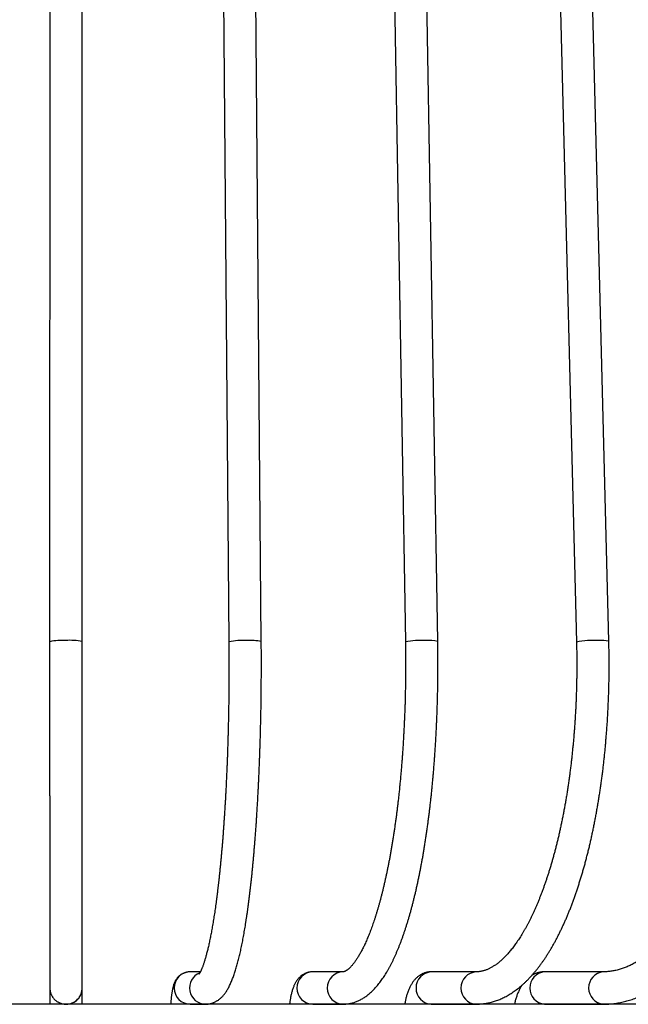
# Model space of a CAD drawing. Header units: millimetres. Extents: x 36 to 197, y 94 to 276.
# Tile 18 of 70: x 79.6 to 87.12, y 142.32 to 154.48. Entities that reach past the tile are written whole.
import ezdxf

# ---------------------------------------------------------------- set-up
doc = ezdxf.new("R2010")
doc.units = ezdxf.units.MM

msp = doc.modelspace()

# ---------------------------------------------------------------- linework, layer by layer
at = {"color": 7, "linetype": 'Continuous', "lineweight": 25}
for p, q in [((79.967, 168.798), (79.966, 146.798)), ((80.366, 146.798), (80.367, 168.798)), ((81.993, 168.797), (82.181, 146.797)), ((82.581, 146.8), (82.393, 168.8)), ((83.987, 168.795), (84.362, 146.795)), ((84.762, 146.802), (84.387, 168.802)), ((85.921, 168.793), (86.476, 146.793)), ((86.876, 146.803), (86.321, 168.803)), ((81.828, 142.719), (81.704, 142.719)), ((83.591, 142.719), (83.216, 142.719)), ((85.237, 142.719), (84.682, 142.719)), ((86.806, 142.719), (86.079, 142.719)), ((91.918, 142.318), (67.473, 142.318)), ((80.168, 142.319), (80.169, 142.319)), ((81.704, 142.319), (81.893, 142.319)), ((81.862, 142.318), (81.862, 142.319)), ((83.216, 142.319), (83.591, 142.319)), ((83.334, 142.318), (83.334, 142.319)), ((84.682, 142.319), (85.237, 142.319)), ((84.762, 142.318), (84.763, 142.319)), ((86.079, 142.319), (86.806, 142.319)), ((86.127, 142.318), (86.127, 142.319))]:
    msp.add_line(p, q, dxfattribs=at)
for centre, radius, start, end in [((80.115, 146.112), 0.702, 85.7874, 102.1933), ((80.218, 146.111), 0.704, 77.8156, 94.2036), ((82.354, 145.928), 0.886, 86.7012, 101.284), ((82.451, 146.211), 0.603, 77.6224, 94.4019), ((84.554, 145.825), 0.989, 86.7564, 101.2325), ((84.651, 146.3), 0.514, 77.5275, 94.5026), ((86.692, 145.658), 1.156, 87.2227, 100.7692), ((86.785, 146.42), 0.394, 76.6528, 95.3834), ((81.705, 142.519), 0.2, 90.342, 269.658), ((81.894, 142.52), 0.2, 111.5497, 269.5926), ((83.221, 142.519), 0.2, 91.3844, 268.6156), ((83.595, 142.519), 0.2, 91.4114, 268.6152), ((84.693, 142.519), 0.2, 93.16, 266.84), ((85.248, 142.519), 0.2, 93.1772, 266.8394), ((86.099, 142.519), 0.201, 95.7271, 264.2729), ((86.826, 142.519), 0.201, 95.7391, 264.2722), ((80.168, 142.519), 0.2, 270, 1.5543), ((80.169, 142.519), 0.2, 270, 4.4265), ((80.168, 142.519), 0.2, 244.6046, 270)]:
    msp.add_arc(centre, radius, start, end, dxfattribs=at)
for points, knots in [([(79.966, 146.798), (79.966, 146.788), (79.966, 146.756), (79.966, 146.704), (79.966, 146.642), (79.966, 146.58), (79.966, 146.517), (79.966, 146.455), (79.966, 146.393), (79.966, 146.331), (79.966, 146.269), (79.966, 146.207), (79.966, 146.145), (79.966, 146.083), (79.966, 146.022), (79.966, 145.96), (79.966, 145.898), (79.966, 145.837), (79.966, 145.776), (79.966, 145.715), (79.966, 145.654), (79.966, 145.594), (79.966, 145.533), (79.966, 145.473), (79.966, 145.413), (79.966, 145.354), (79.966, 145.294), (79.966, 145.235), (79.966, 145.177), (79.966, 145.118), (79.966, 145.06), (79.966, 145.003), (79.966, 144.945), (79.966, 144.888), (79.967, 144.832), (79.967, 144.776), (79.967, 144.72), (79.967, 144.665), (79.967, 144.61), (79.967, 144.556), (79.967, 144.502), (79.967, 144.448), (79.967, 144.395), (79.967, 144.343), (79.967, 144.291), (79.967, 144.24), (79.967, 144.189), (79.967, 144.139), (79.967, 144.089), (79.967, 144.04), (79.967, 143.991), (79.967, 143.944), (79.967, 143.896), (79.967, 143.85), (79.967, 143.804), (79.967, 143.758), (79.967, 143.714), (79.967, 143.67), (79.967, 143.627), (79.967, 143.584), (79.967, 143.542), (79.967, 143.501), (79.967, 143.461), (79.967, 143.421), (79.967, 143.382), (79.967, 143.344), (79.967, 143.306), (79.967, 143.27), (79.967, 143.234), (79.967, 143.199), (79.967, 143.165), (79.967, 143.131), (79.967, 143.098), (79.967, 143.067), (79.967, 143.036), (79.967, 143.006), (79.967, 142.976), (79.967, 142.948), (79.968, 142.92), (79.968, 142.894), (79.968, 142.868), (79.968, 142.843), (79.968, 142.819), (79.968, 142.796), (79.968, 142.773), (79.968, 142.752), (79.968, 142.731), (79.968, 142.712), (79.968, 142.693), (79.968, 142.675), (79.968, 142.659), (79.968, 142.643), (79.968, 142.628), (79.968, 142.614), (79.968, 142.601), (79.968, 142.589), (79.968, 142.577), (79.968, 142.567), (79.968, 142.558), (79.968, 142.55), (79.968, 142.542), (79.968, 142.536), (79.968, 142.53), (79.968, 142.525), (79.968, 142.521), (79.968, 142.518), (79.968, 142.516), (79.969, 142.514), (79.969, 142.512), (79.969, 142.511), (79.969, 142.509), (79.969, 142.507), (79.969, 142.504), (79.969, 142.501), (79.97, 142.498), (79.97, 142.494), (79.971, 142.489), (79.972, 142.483), (79.973, 142.475), (79.975, 142.467), (79.978, 142.457), (79.982, 142.446), (79.987, 142.435), (79.993, 142.424), (79.999, 142.413), (80.006, 142.403), (80.014, 142.392), (80.022, 142.383), (80.031, 142.374), (80.041, 142.365), (80.051, 142.357), (80.062, 142.35), (80.073, 142.344), (80.08, 142.34), (80.083, 142.339)], [0, 0, 0, 0, 0.004843, 0.014044, 0.023245, 0.032447, 0.041648, 0.050849, 0.060051, 0.069252, 0.078453, 0.087655, 0.096856, 0.106057, 0.115259, 0.12446, 0.133661, 0.142863, 0.152064, 0.161266, 0.170467, 0.179668, 0.18887, 0.198071, 0.207272, 0.216474, 0.225675, 0.234877, 0.244078, 0.253279, 0.262481, 0.271682, 0.280884, 0.290085, 0.299286, 0.308488, 0.317689, 0.326891, 0.336092, 0.345294, 0.354495, 0.363697, 0.372898, 0.3821, 0.391301, 0.400503, 0.409704, 0.418906, 0.428107, 0.437309, 0.44651, 0.455712, 0.464914, 0.474115, 0.483317, 0.492519, 0.501721, 0.510922, 0.520124, 0.529326, 0.538528, 0.54773, 0.556932, 0.566134, 0.575336, 0.584538, 0.59374, 0.602942, 0.612145, 0.621347, 0.630549, 0.639752, 0.648955, 0.658157, 0.66736, 0.676563, 0.685767, 0.69497, 0.704174, 0.713378, 0.722582, 0.731786, 0.740991, 0.750197, 0.759402, 0.768609, 0.777816, 0.787024, 0.796233, 0.805443, 0.814655, 0.823868, 0.833084, 0.842303, 0.851525, 0.860753, 0.869987, 0.87923, 0.888486, 0.897761, 0.907065, 0.916416, 0.92585, 0.935442, 0.945402, 0.954973, 0.958788, 0.961488, 0.963376, 0.964879, 0.966079, 0.967064, 0.967906, 0.968667, 0.969403, 0.970147, 0.970958, 0.971901, 0.973042, 0.974422, 0.976008, 0.977714, 0.97949, 0.981315, 0.983173, 0.985055, 0.986954, 0.988864, 0.990784, 0.992709, 0.99464, 0.996575, 0.998513, 1, 1, 1, 1]), ([(80.368, 142.525), (80.368, 142.525), (80.368, 142.525), (80.368, 142.525), (80.368, 142.527), (80.368, 142.529), (80.368, 142.532), (80.368, 142.537), (80.368, 142.542), (80.368, 142.549), (80.368, 142.557), (80.368, 142.565), (80.368, 142.575), (80.368, 142.586), (80.368, 142.597), (80.368, 142.61), (80.368, 142.623), (80.368, 142.638), (80.368, 142.653), (80.368, 142.67), (80.368, 142.687), (80.368, 142.705), (80.368, 142.724), (80.368, 142.744), (80.368, 142.765), (80.368, 142.787), (80.368, 142.81), (80.368, 142.833), (80.368, 142.858), (80.368, 142.883), (80.368, 142.91), (80.367, 142.937), (80.367, 142.965), (80.367, 142.994), (80.367, 143.024), (80.367, 143.054), (80.367, 143.086), (80.367, 143.118), (80.367, 143.151), (80.367, 143.185), (80.367, 143.22), (80.367, 143.255), (80.367, 143.291), (80.367, 143.329), (80.367, 143.366), (80.367, 143.405), (80.367, 143.444), (80.367, 143.485), (80.367, 143.525), (80.367, 143.567), (80.367, 143.609), (80.367, 143.652), (80.367, 143.696), (80.367, 143.74), (80.367, 143.785), (80.367, 143.831), (80.367, 143.877), (80.367, 143.924), (80.367, 143.972), (80.367, 144.02), (80.367, 144.069), (80.367, 144.118), (80.367, 144.168), (80.367, 144.219), (80.367, 144.27), (80.367, 144.321), (80.367, 144.374), (80.367, 144.426), (80.367, 144.48), (80.367, 144.533), (80.367, 144.587), (80.367, 144.642), (80.367, 144.697), (80.367, 144.753), (80.367, 144.809), (80.366, 144.865), (80.366, 144.922), (80.366, 144.979), (80.366, 145.037), (80.366, 145.094), (80.366, 145.153), (80.366, 145.211), (80.366, 145.27), (80.366, 145.329), (80.366, 145.389), (80.366, 145.448), (80.366, 145.508), (80.366, 145.569), (80.366, 145.629), (80.366, 145.69), (80.366, 145.751), (80.366, 145.812), (80.366, 145.873), (80.366, 145.934), (80.366, 145.996), (80.366, 146.058), (80.366, 146.119), (80.366, 146.181), (80.366, 146.243), (80.366, 146.305), (80.366, 146.367), (80.366, 146.43), (80.366, 146.492), (80.366, 146.554), (80.366, 146.616), (80.366, 146.678), (80.366, 146.739), (80.366, 146.779), (80.366, 146.798)], [0, 0, 0, 0, 0.001328, 0.006454, 0.012821, 0.020323, 0.028671, 0.037551, 0.046736, 0.056093, 0.065549, 0.075064, 0.084617, 0.094195, 0.103789, 0.113394, 0.123008, 0.132629, 0.142254, 0.151882, 0.161514, 0.171147, 0.180782, 0.190419, 0.200057, 0.209696, 0.219336, 0.228977, 0.238618, 0.248259, 0.257901, 0.267544, 0.277187, 0.28683, 0.296473, 0.306116, 0.31576, 0.325404, 0.335048, 0.344692, 0.354336, 0.363981, 0.373625, 0.38327, 0.392914, 0.402559, 0.412204, 0.421849, 0.431493, 0.441138, 0.450783, 0.460428, 0.470073, 0.479719, 0.489364, 0.499009, 0.508654, 0.518299, 0.527945, 0.53759, 0.547235, 0.556881, 0.566526, 0.576171, 0.585817, 0.595462, 0.605107, 0.614753, 0.624398, 0.634044, 0.643689, 0.653335, 0.66298, 0.672626, 0.682271, 0.691917, 0.701562, 0.711208, 0.720853, 0.730499, 0.740144, 0.74979, 0.759435, 0.769081, 0.778726, 0.788372, 0.798018, 0.807663, 0.817309, 0.826954, 0.8366, 0.846245, 0.855891, 0.865537, 0.875182, 0.884828, 0.894473, 0.904119, 0.913765, 0.92341, 0.933056, 0.942701, 0.952347, 0.961993, 0.971638, 0.981284, 0.990929, 1, 1, 1, 1]), ([(82.181, 146.797), (82.181, 146.786), (82.181, 146.755), (82.181, 146.703), (82.182, 146.641), (82.182, 146.579), (82.182, 146.517), (82.182, 146.456), (82.182, 146.394), (82.181, 146.332), (82.181, 146.27), (82.18, 146.209), (82.18, 146.147), (82.179, 146.086), (82.178, 146.025), (82.177, 145.963), (82.176, 145.902), (82.175, 145.841), (82.173, 145.781), (82.172, 145.72), (82.17, 145.66), (82.169, 145.6), (82.167, 145.54), (82.165, 145.48), (82.163, 145.421), (82.161, 145.361), (82.159, 145.303), (82.156, 145.244), (82.154, 145.186), (82.151, 145.128), (82.148, 145.07), (82.146, 145.013), (82.143, 144.956), (82.14, 144.9), (82.137, 144.844), (82.133, 144.788), (82.13, 144.733), (82.127, 144.678), (82.123, 144.624), (82.119, 144.57), (82.116, 144.517), (82.112, 144.464), (82.108, 144.412), (82.104, 144.36), (82.1, 144.309), (82.096, 144.258), (82.091, 144.208), (82.087, 144.159), (82.082, 144.11), (82.078, 144.062), (82.073, 144.014), (82.068, 143.967), (82.063, 143.92), (82.059, 143.875), (82.054, 143.83), (82.048, 143.785), (82.043, 143.742), (82.038, 143.699), (82.033, 143.656), (82.027, 143.615), (82.022, 143.574), (82.016, 143.534), (82.011, 143.495), (82.005, 143.456), (81.999, 143.419), (81.994, 143.382), (81.988, 143.346), (81.982, 143.311), (81.976, 143.276), (81.97, 143.243), (81.964, 143.21), (81.958, 143.179), (81.952, 143.148), (81.946, 143.118), (81.94, 143.089), (81.934, 143.061), (81.928, 143.033), (81.922, 143.007), (81.915, 142.982), (81.909, 142.958), (81.903, 142.934), (81.897, 142.912), (81.891, 142.891), (81.885, 142.871), (81.879, 142.852), (81.873, 142.833), (81.868, 142.816), (81.862, 142.8), (81.857, 142.785), (81.851, 142.772), (81.846, 142.759), (81.841, 142.747), (81.836, 142.737), (81.832, 142.727), (81.828, 142.719), (81.824, 142.712), (81.82, 142.706), (81.817, 142.701), (81.815, 142.697), (81.813, 142.693), (81.811, 142.691), (81.81, 142.69), (81.81, 142.69), (81.81, 142.69), (81.81, 142.69)], [0, 0, 0, 0, 0.005459, 0.015832, 0.026205, 0.036579, 0.046952, 0.057325, 0.067699, 0.078072, 0.088445, 0.098818, 0.109191, 0.119564, 0.129936, 0.140308, 0.15068, 0.161051, 0.171422, 0.181792, 0.192161, 0.20253, 0.212898, 0.223266, 0.233632, 0.243998, 0.254363, 0.264726, 0.275089, 0.285451, 0.295811, 0.30617, 0.316527, 0.326883, 0.337238, 0.347591, 0.357942, 0.368291, 0.378638, 0.388983, 0.399326, 0.409666, 0.420004, 0.430339, 0.440671, 0.451, 0.461325, 0.471648, 0.481966, 0.492281, 0.502592, 0.512898, 0.523199, 0.533495, 0.543786, 0.554071, 0.56435, 0.574622, 0.584887, 0.595145, 0.605394, 0.615634, 0.625865, 0.636086, 0.646295, 0.656493, 0.666678, 0.676849, 0.687005, 0.697145, 0.707267, 0.71737, 0.727451, 0.73751, 0.747544, 0.757551, 0.767528, 0.777473, 0.787382, 0.797252, 0.807079, 0.816859, 0.826587, 0.836259, 0.845869, 0.855411, 0.864878, 0.874263, 0.883558, 0.892756, 0.901846, 0.910822, 0.919672, 0.928387, 0.936958, 0.945375, 0.953631, 0.961716, 0.969625, 0.977353, 0.984898, 0.992261, 0.999444, 1, 1, 1, 1]), ([(81.893, 142.319), (81.898, 142.319), (81.908, 142.32), (81.923, 142.321), (81.939, 142.323), (81.954, 142.327), (81.969, 142.331), (81.984, 142.336), (81.998, 142.341), (82.012, 142.348), (82.025, 142.355), (82.038, 142.363), (82.051, 142.371), (82.063, 142.38), (82.075, 142.39), (82.087, 142.401), (82.098, 142.412), (82.11, 142.425), (82.121, 142.438), (82.133, 142.453), (82.144, 142.469), (82.156, 142.487), (82.167, 142.506), (82.179, 142.527), (82.19, 142.55), (82.201, 142.573), (82.212, 142.598), (82.222, 142.623), (82.232, 142.648), (82.242, 142.674), (82.251, 142.701), (82.26, 142.728), (82.268, 142.755), (82.276, 142.784), (82.285, 142.813), (82.293, 142.842), (82.3, 142.872), (82.308, 142.903), (82.315, 142.935), (82.323, 142.967), (82.33, 143), (82.337, 143.034), (82.344, 143.068), (82.351, 143.103), (82.358, 143.139), (82.364, 143.175), (82.371, 143.213), (82.378, 143.251), (82.384, 143.289), (82.39, 143.329), (82.396, 143.369), (82.403, 143.409), (82.409, 143.451), (82.415, 143.493), (82.42, 143.536), (82.426, 143.579), (82.432, 143.623), (82.437, 143.668), (82.443, 143.714), (82.448, 143.76), (82.453, 143.806), (82.459, 143.853), (82.464, 143.901), (82.469, 143.95), (82.474, 143.999), (82.478, 144.049), (82.483, 144.099), (82.488, 144.15), (82.492, 144.201), (82.496, 144.253), (82.501, 144.305), (82.505, 144.358), (82.509, 144.411), (82.513, 144.465), (82.517, 144.519), (82.521, 144.574), (82.524, 144.63), (82.528, 144.685), (82.531, 144.741), (82.535, 144.798), (82.538, 144.855), (82.541, 144.912), (82.544, 144.97), (82.547, 145.028), (82.55, 145.086), (82.552, 145.145), (82.555, 145.204), (82.557, 145.263), (82.56, 145.323), (82.562, 145.383), (82.564, 145.443), (82.566, 145.503), (82.568, 145.564), (82.57, 145.625), (82.571, 145.686), (82.573, 145.747), (82.574, 145.809), (82.576, 145.871), (82.577, 145.932), (82.578, 145.994), (82.579, 146.056), (82.58, 146.119), (82.58, 146.181), (82.581, 146.243), (82.581, 146.306), (82.582, 146.368), (82.582, 146.431), (82.582, 146.493), (82.582, 146.556), (82.582, 146.618), (82.582, 146.681), (82.581, 146.741), (82.581, 146.781), (82.581, 146.8)], [0, 0, 0, 0, 0.004765, 0.009788, 0.014817, 0.019864, 0.024945, 0.030076, 0.035276, 0.040564, 0.045964, 0.051504, 0.057212, 0.063123, 0.069276, 0.075717, 0.082497, 0.089674, 0.097316, 0.105494, 0.114278, 0.123721, 0.13383, 0.14453, 0.155645, 0.166947, 0.178201, 0.189305, 0.200228, 0.210973, 0.221557, 0.231999, 0.242317, 0.25253, 0.26265, 0.272691, 0.282663, 0.292574, 0.302433, 0.312245, 0.322017, 0.331752, 0.341454, 0.351128, 0.360776, 0.3704, 0.380004, 0.389588, 0.399155, 0.408707, 0.418244, 0.427768, 0.437281, 0.446782, 0.456273, 0.465755, 0.475228, 0.484694, 0.494152, 0.503604, 0.513049, 0.522488, 0.531922, 0.541351, 0.550775, 0.560195, 0.569611, 0.579023, 0.588431, 0.597836, 0.607238, 0.616637, 0.626033, 0.635426, 0.644817, 0.654206, 0.663593, 0.672977, 0.68236, 0.691741, 0.70112, 0.710497, 0.719873, 0.729248, 0.738622, 0.747994, 0.757365, 0.766735, 0.776104, 0.785472, 0.794839, 0.804205, 0.81357, 0.822935, 0.832299, 0.841663, 0.851026, 0.860388, 0.86975, 0.879112, 0.888473, 0.897834, 0.907195, 0.916555, 0.925915, 0.935275, 0.944635, 0.953995, 0.963355, 0.972715, 0.982074, 0.991434, 1, 1, 1, 1]), ([(83.591, 142.319), (83.595, 142.319), (83.607, 142.32), (83.626, 142.321), (83.646, 142.323), (83.666, 142.326), (83.687, 142.33), (83.707, 142.335), (83.727, 142.341), (83.747, 142.348), (83.767, 142.355), (83.787, 142.364), (83.806, 142.374), (83.826, 142.385), (83.845, 142.397), (83.865, 142.409), (83.884, 142.423), (83.903, 142.438), (83.923, 142.454), (83.942, 142.472), (83.961, 142.49), (83.98, 142.509), (83.998, 142.53), (84.017, 142.551), (84.035, 142.574), (84.054, 142.598), (84.072, 142.623), (84.089, 142.648), (84.107, 142.675), (84.124, 142.702), (84.14, 142.731), (84.157, 142.76), (84.173, 142.79), (84.189, 142.821), (84.205, 142.852), (84.22, 142.884), (84.235, 142.917), (84.25, 142.951), (84.265, 142.986), (84.279, 143.021), (84.294, 143.057), (84.308, 143.093), (84.321, 143.131), (84.335, 143.169), (84.348, 143.207), (84.361, 143.247), (84.374, 143.287), (84.387, 143.328), (84.4, 143.369), (84.412, 143.411), (84.424, 143.454), (84.436, 143.498), (84.448, 143.542), (84.459, 143.587), (84.47, 143.632), (84.482, 143.678), (84.493, 143.725), (84.503, 143.772), (84.514, 143.82), (84.524, 143.868), (84.534, 143.917), (84.544, 143.967), (84.554, 144.017), (84.563, 144.068), (84.573, 144.119), (84.582, 144.171), (84.591, 144.223), (84.599, 144.276), (84.608, 144.329), (84.616, 144.383), (84.624, 144.437), (84.632, 144.492), (84.639, 144.547), (84.647, 144.603), (84.654, 144.659), (84.661, 144.716), (84.668, 144.773), (84.674, 144.83), (84.681, 144.888), (84.687, 144.946), (84.693, 145.004), (84.698, 145.063), (84.704, 145.122), (84.709, 145.181), (84.714, 145.241), (84.718, 145.301), (84.723, 145.361), (84.727, 145.422), (84.731, 145.483), (84.735, 145.544), (84.739, 145.605), (84.742, 145.666), (84.745, 145.728), (84.748, 145.79), (84.751, 145.852), (84.753, 145.914), (84.755, 145.976), (84.757, 146.039), (84.759, 146.101), (84.76, 146.164), (84.762, 146.226), (84.763, 146.289), (84.763, 146.352), (84.764, 146.415), (84.764, 146.478), (84.764, 146.54), (84.764, 146.603), (84.763, 146.666), (84.763, 146.728), (84.762, 146.773), (84.762, 146.797), (84.762, 146.802)], [0, 0, 0, 0, 0.005203, 0.012482, 0.019768, 0.027077, 0.034424, 0.041824, 0.049294, 0.056849, 0.064504, 0.072276, 0.08018, 0.088229, 0.096438, 0.104817, 0.113375, 0.122119, 0.131049, 0.140164, 0.149456, 0.158911, 0.168513, 0.17824, 0.188069, 0.197978, 0.207944, 0.217947, 0.227969, 0.237996, 0.248014, 0.258016, 0.267996, 0.277952, 0.28788, 0.297781, 0.307653, 0.317497, 0.327313, 0.337103, 0.346867, 0.356608, 0.366325, 0.37602, 0.385695, 0.395351, 0.404988, 0.414608, 0.424213, 0.433802, 0.443377, 0.452938, 0.462487, 0.472025, 0.481551, 0.491067, 0.500574, 0.510071, 0.519559, 0.52904, 0.538513, 0.547978, 0.557437, 0.56689, 0.576336, 0.585777, 0.595212, 0.604643, 0.614068, 0.62349, 0.632906, 0.642319, 0.651728, 0.661134, 0.670536, 0.679935, 0.689331, 0.698724, 0.708114, 0.717502, 0.726887, 0.73627, 0.745651, 0.75503, 0.764407, 0.773782, 0.783156, 0.792528, 0.801899, 0.811268, 0.820636, 0.830003, 0.839369, 0.848734, 0.858098, 0.867461, 0.876823, 0.886185, 0.895546, 0.904907, 0.914267, 0.923627, 0.932987, 0.942346, 0.951705, 0.961064, 0.970423, 0.979782, 0.989142, 0.998009, 1, 1, 1, 1]), ([(84.362, 146.795), (84.362, 146.784), (84.362, 146.753), (84.363, 146.701), (84.364, 146.64), (84.364, 146.579), (84.364, 146.517), (84.364, 146.456), (84.364, 146.395), (84.363, 146.333), (84.362, 146.272), (84.361, 146.211), (84.36, 146.149), (84.358, 146.088), (84.357, 146.027), (84.355, 145.967), (84.352, 145.906), (84.35, 145.845), (84.347, 145.785), (84.344, 145.725), (84.341, 145.665), (84.338, 145.605), (84.334, 145.545), (84.331, 145.486), (84.327, 145.427), (84.322, 145.368), (84.318, 145.31), (84.313, 145.252), (84.308, 145.194), (84.303, 145.137), (84.298, 145.079), (84.292, 145.023), (84.287, 144.966), (84.281, 144.91), (84.275, 144.855), (84.268, 144.8), (84.262, 144.745), (84.255, 144.691), (84.248, 144.637), (84.241, 144.584), (84.233, 144.531), (84.226, 144.479), (84.218, 144.427), (84.21, 144.376), (84.202, 144.325), (84.194, 144.275), (84.185, 144.226), (84.177, 144.177), (84.168, 144.128), (84.159, 144.081), (84.15, 144.034), (84.14, 143.987), (84.131, 143.942), (84.121, 143.897), (84.111, 143.852), (84.101, 143.809), (84.091, 143.766), (84.081, 143.724), (84.071, 143.682), (84.06, 143.641), (84.05, 143.601), (84.039, 143.562), (84.028, 143.524), (84.017, 143.486), (84.006, 143.45), (83.995, 143.414), (83.984, 143.378), (83.972, 143.344), (83.961, 143.311), (83.949, 143.278), (83.938, 143.247), (83.926, 143.216), (83.915, 143.186), (83.903, 143.157), (83.891, 143.129), (83.88, 143.102), (83.868, 143.075), (83.856, 143.05), (83.845, 143.026), (83.833, 143.003), (83.821, 142.98), (83.81, 142.959), (83.798, 142.938), (83.787, 142.919), (83.776, 142.9), (83.765, 142.883), (83.754, 142.866), (83.743, 142.851), (83.732, 142.836), (83.722, 142.822), (83.712, 142.81), (83.702, 142.798), (83.692, 142.787), (83.683, 142.777), (83.674, 142.769), (83.665, 142.76), (83.657, 142.753), (83.649, 142.747), (83.641, 142.741), (83.634, 142.737), (83.628, 142.732), (83.622, 142.729), (83.616, 142.726), (83.611, 142.724), (83.606, 142.722), (83.602, 142.721), (83.598, 142.72), (83.594, 142.72), (83.592, 142.719), (83.591, 142.719)], [0, 0, 0, 0, 0.005019, 0.014557, 0.024096, 0.033635, 0.043174, 0.052713, 0.062253, 0.071792, 0.081331, 0.090869, 0.100408, 0.109946, 0.119483, 0.12902, 0.138556, 0.148092, 0.157626, 0.16716, 0.176693, 0.186225, 0.195755, 0.205285, 0.214813, 0.22434, 0.233865, 0.243388, 0.25291, 0.26243, 0.271948, 0.281464, 0.290978, 0.300489, 0.309998, 0.319504, 0.329008, 0.338508, 0.348006, 0.3575, 0.366991, 0.376478, 0.385961, 0.39544, 0.404915, 0.414385, 0.42385, 0.433311, 0.442766, 0.452215, 0.461659, 0.471096, 0.480526, 0.48995, 0.499366, 0.508774, 0.518174, 0.527565, 0.536947, 0.546319, 0.555681, 0.565031, 0.57437, 0.583697, 0.593011, 0.602311, 0.611596, 0.620866, 0.630119, 0.639355, 0.648573, 0.657772, 0.66695, 0.676107, 0.685241, 0.694351, 0.703436, 0.712495, 0.721526, 0.730528, 0.739501, 0.748442, 0.757351, 0.766226, 0.775068, 0.783875, 0.792648, 0.801385, 0.810088, 0.818759, 0.827398, 0.836008, 0.844594, 0.853161, 0.861714, 0.870264, 0.878818, 0.887388, 0.895993, 0.904655, 0.913403, 0.922275, 0.93132, 0.940609, 0.950237, 0.960351, 0.971179, 0.983131, 1, 1, 1, 1]), ([(85.237, 142.319), (85.242, 142.319), (85.256, 142.32), (85.279, 142.321), (85.306, 142.323), (85.332, 142.326), (85.358, 142.33), (85.384, 142.334), (85.411, 142.34), (85.437, 142.347), (85.463, 142.355), (85.489, 142.364), (85.515, 142.374), (85.541, 142.384), (85.567, 142.396), (85.592, 142.409), (85.618, 142.423), (85.644, 142.438), (85.669, 142.453), (85.695, 142.47), (85.72, 142.488), (85.745, 142.507), (85.77, 142.527), (85.795, 142.548), (85.82, 142.569), (85.844, 142.592), (85.869, 142.616), (85.893, 142.641), (85.917, 142.667), (85.941, 142.694), (85.964, 142.721), (85.988, 142.75), (86.011, 142.779), (86.033, 142.81), (86.056, 142.841), (86.078, 142.873), (86.1, 142.906), (86.122, 142.94), (86.143, 142.974), (86.164, 143.009), (86.185, 143.046), (86.206, 143.082), (86.226, 143.12), (86.246, 143.159), (86.266, 143.198), (86.285, 143.238), (86.304, 143.278), (86.323, 143.319), (86.342, 143.361), (86.36, 143.404), (86.378, 143.447), (86.396, 143.491), (86.413, 143.536), (86.43, 143.581), (86.447, 143.627), (86.463, 143.674), (86.479, 143.721), (86.495, 143.769), (86.511, 143.818), (86.526, 143.867), (86.541, 143.916), (86.556, 143.966), (86.57, 144.017), (86.585, 144.068), (86.598, 144.12), (86.612, 144.173), (86.625, 144.225), (86.638, 144.279), (86.65, 144.333), (86.663, 144.387), (86.674, 144.442), (86.686, 144.497), (86.697, 144.553), (86.708, 144.609), (86.719, 144.666), (86.729, 144.723), (86.739, 144.78), (86.749, 144.838), (86.758, 144.896), (86.767, 144.955), (86.776, 145.014), (86.784, 145.073), (86.792, 145.132), (86.8, 145.192), (86.807, 145.252), (86.814, 145.313), (86.82, 145.373), (86.827, 145.434), (86.833, 145.495), (86.838, 145.557), (86.843, 145.619), (86.848, 145.68), (86.853, 145.742), (86.857, 145.805), (86.861, 145.867), (86.864, 145.929), (86.867, 145.992), (86.87, 146.055), (86.873, 146.118), (86.875, 146.181), (86.876, 146.244), (86.878, 146.307), (86.879, 146.37), (86.879, 146.433), (86.88, 146.496), (86.88, 146.559), (86.879, 146.623), (86.878, 146.686), (86.877, 146.746), (86.877, 146.785), (86.876, 146.803)], [0, 0, 0, 0, 0.005123, 0.013396, 0.021672, 0.029959, 0.038263, 0.046593, 0.054956, 0.063358, 0.071806, 0.080306, 0.088863, 0.097483, 0.106169, 0.114924, 0.12375, 0.13265, 0.141624, 0.15067, 0.159788, 0.168974, 0.178226, 0.187538, 0.196907, 0.206327, 0.215793, 0.225299, 0.23484, 0.244409, 0.254002, 0.263615, 0.273242, 0.282879, 0.292524, 0.302173, 0.311822, 0.321471, 0.331116, 0.340756, 0.35039, 0.360017, 0.369636, 0.379248, 0.38885, 0.398444, 0.408028, 0.417604, 0.42717, 0.436727, 0.446275, 0.455815, 0.465346, 0.474869, 0.484383, 0.49389, 0.503389, 0.512881, 0.522366, 0.531843, 0.541315, 0.55078, 0.560239, 0.569692, 0.579139, 0.588581, 0.598018, 0.60745, 0.616878, 0.6263, 0.635719, 0.645134, 0.654544, 0.663951, 0.673354, 0.682754, 0.692151, 0.701545, 0.710936, 0.720324, 0.729709, 0.739092, 0.748473, 0.757851, 0.767227, 0.776602, 0.785974, 0.795345, 0.804714, 0.814081, 0.823447, 0.832812, 0.842175, 0.851538, 0.860899, 0.870259, 0.879619, 0.888978, 0.898336, 0.907693, 0.91705, 0.926407, 0.935763, 0.94512, 0.954475, 0.963831, 0.973187, 0.982543, 0.991899, 1, 1, 1, 1]), ([(86.476, 146.793), (86.476, 146.783), (86.477, 146.752), (86.478, 146.7), (86.479, 146.639), (86.48, 146.578), (86.48, 146.517), (86.48, 146.456), (86.479, 146.395), (86.478, 146.334), (86.477, 146.273), (86.475, 146.212), (86.473, 146.151), (86.471, 146.09), (86.469, 146.03), (86.466, 145.969), (86.462, 145.909), (86.459, 145.849), (86.455, 145.789), (86.451, 145.729), (86.446, 145.669), (86.441, 145.61), (86.436, 145.55), (86.43, 145.492), (86.424, 145.433), (86.418, 145.374), (86.412, 145.316), (86.405, 145.259), (86.397, 145.201), (86.39, 145.144), (86.382, 145.087), (86.374, 145.031), (86.365, 144.975), (86.357, 144.919), (86.348, 144.864), (86.338, 144.809), (86.329, 144.755), (86.319, 144.701), (86.308, 144.648), (86.298, 144.595), (86.287, 144.543), (86.276, 144.491), (86.264, 144.439), (86.253, 144.389), (86.241, 144.338), (86.229, 144.289), (86.216, 144.24), (86.203, 144.191), (86.19, 144.143), (86.177, 144.096), (86.164, 144.05), (86.15, 144.004), (86.136, 143.958), (86.122, 143.914), (86.107, 143.87), (86.093, 143.827), (86.078, 143.784), (86.063, 143.743), (86.048, 143.701), (86.032, 143.661), (86.017, 143.622), (86.001, 143.583), (85.985, 143.545), (85.969, 143.508), (85.953, 143.471), (85.936, 143.436), (85.92, 143.401), (85.903, 143.367), (85.886, 143.334), (85.87, 143.302), (85.853, 143.27), (85.835, 143.24), (85.818, 143.21), (85.801, 143.181), (85.784, 143.153), (85.766, 143.126), (85.749, 143.1), (85.731, 143.075), (85.714, 143.051), (85.697, 143.027), (85.679, 143.005), (85.662, 142.983), (85.644, 142.962), (85.627, 142.942), (85.609, 142.923), (85.592, 142.905), (85.575, 142.888), (85.558, 142.872), (85.54, 142.856), (85.523, 142.842), (85.507, 142.828), (85.49, 142.815), (85.473, 142.803), (85.456, 142.792), (85.44, 142.782), (85.423, 142.772), (85.407, 142.764), (85.391, 142.756), (85.374, 142.748), (85.358, 142.742), (85.342, 142.736), (85.326, 142.732), (85.309, 142.727), (85.293, 142.724), (85.276, 142.722), (85.259, 142.72), (85.246, 142.719), (85.238, 142.719), (85.237, 142.719)], [0, 0, 0, 0, 0.005025, 0.014585, 0.024144, 0.033704, 0.043264, 0.052824, 0.062384, 0.071944, 0.081504, 0.091063, 0.100622, 0.11018, 0.119738, 0.129295, 0.138852, 0.148407, 0.157962, 0.167515, 0.177067, 0.186618, 0.196168, 0.205716, 0.215263, 0.224808, 0.234351, 0.243892, 0.253431, 0.262968, 0.272503, 0.282035, 0.291564, 0.301091, 0.310615, 0.320136, 0.329654, 0.339169, 0.34868, 0.358188, 0.367692, 0.377191, 0.386687, 0.396178, 0.405665, 0.415147, 0.424624, 0.434095, 0.443562, 0.453022, 0.462477, 0.471925, 0.481368, 0.490803, 0.500231, 0.509653, 0.519066, 0.528472, 0.53787, 0.54726, 0.556641, 0.566013, 0.575375, 0.584729, 0.594072, 0.603405, 0.612728, 0.622041, 0.631343, 0.640634, 0.649914, 0.659183, 0.668441, 0.677688, 0.686924, 0.69615, 0.705365, 0.714571, 0.723768, 0.732957, 0.742139, 0.751316, 0.760489, 0.76966, 0.778831, 0.788006, 0.797186, 0.806377, 0.815582, 0.824807, 0.834058, 0.843344, 0.852671, 0.862052, 0.871496, 0.881018, 0.890633, 0.900359, 0.910216, 0.920226, 0.930416, 0.940812, 0.95144, 0.962324, 0.973478, 0.984901, 0.996558, 1, 1, 1, 1]), ([(86.806, 142.319), (86.812, 142.319), (86.83, 142.32), (86.858, 142.32), (86.89, 142.322), (86.922, 142.325), (86.955, 142.329), (86.987, 142.334), (87.019, 142.34), (87.052, 142.347), (87.084, 142.355), (87.116, 142.364), (87.148, 142.373), (87.18, 142.384), (87.212, 142.396), (87.244, 142.408), (87.276, 142.422), (87.308, 142.436), (87.339, 142.452), (87.371, 142.469), (87.402, 142.486), (87.433, 142.505), (87.464, 142.524), (87.495, 142.544), (87.526, 142.566), (87.557, 142.588), (87.587, 142.612), (87.617, 142.636), (87.647, 142.661), (87.677, 142.687), (87.707, 142.714), (87.736, 142.742), (87.765, 142.771), (87.794, 142.801), (87.822, 142.831), (87.851, 142.863), (87.879, 142.895), (87.906, 142.929), (87.934, 142.963), (87.961, 142.998), (87.988, 143.033), (88.014, 143.07), (88.04, 143.107), (88.066, 143.145), (88.092, 143.184), (88.117, 143.224), (88.142, 143.264), (88.166, 143.305), (88.19, 143.347), (88.214, 143.39), (88.237, 143.433), (88.26, 143.477), (88.283, 143.522), (88.305, 143.567), (88.327, 143.613), (88.349, 143.66), (88.37, 143.707), (88.391, 143.755), (88.412, 143.804), (88.432, 143.853), (88.451, 143.903), (88.471, 143.953), (88.49, 144.004), (88.508, 144.055), (88.526, 144.107), (88.544, 144.16), (88.561, 144.213), (88.578, 144.266), (88.594, 144.32), (88.611, 144.375), (88.626, 144.43), (88.641, 144.486), (88.656, 144.541), (88.671, 144.598), (88.685, 144.655), (88.698, 144.712), (88.711, 144.77), (88.724, 144.828), (88.736, 144.886), (88.748, 144.945), (88.759, 145.004), (88.77, 145.063), (88.781, 145.123), (88.791, 145.183), (88.8, 145.243), (88.81, 145.304), (88.818, 145.365), (88.826, 145.426), (88.834, 145.488), (88.842, 145.549), (88.848, 145.611), (88.855, 145.673), (88.861, 145.736), (88.866, 145.798), (88.871, 145.861), (88.876, 145.923), (88.88, 145.986), (88.884, 146.049), (88.887, 146.112), (88.89, 146.176), (88.892, 146.239), (88.894, 146.302), (88.895, 146.366), (88.896, 146.429), (88.897, 146.492), (88.897, 146.556), (88.896, 146.619), (88.895, 146.683), (88.894, 146.745), (88.892, 146.785), (88.892, 146.805)], [0, 0, 0, 0, 0.005082, 0.01381, 0.022539, 0.031273, 0.040014, 0.048766, 0.057532, 0.066314, 0.075117, 0.083942, 0.092791, 0.101667, 0.110572, 0.119506, 0.128472, 0.137471, 0.146502, 0.155566, 0.164663, 0.173793, 0.182955, 0.192148, 0.201371, 0.210624, 0.219903, 0.229209, 0.238538, 0.24789, 0.257262, 0.266652, 0.276059, 0.285481, 0.294916, 0.304362, 0.313818, 0.323282, 0.332753, 0.342229, 0.35171, 0.361194, 0.37068, 0.380167, 0.389655, 0.399142, 0.408628, 0.418112, 0.427595, 0.437075, 0.446552, 0.456026, 0.465497, 0.474965, 0.484429, 0.493889, 0.503346, 0.512798, 0.522247, 0.531692, 0.541133, 0.55057, 0.560003, 0.569433, 0.578859, 0.588281, 0.597699, 0.607114, 0.616526, 0.625935, 0.63534, 0.644742, 0.654141, 0.663537, 0.67293, 0.682321, 0.691708, 0.701094, 0.710477, 0.719857, 0.729236, 0.738612, 0.747986, 0.757358, 0.766728, 0.776097, 0.785464, 0.794829, 0.804193, 0.813555, 0.822916, 0.832276, 0.841635, 0.850992, 0.860349, 0.869705, 0.87906, 0.888414, 0.897768, 0.907121, 0.916474, 0.925826, 0.935178, 0.94453, 0.953882, 0.963234, 0.972585, 0.981937, 0.991289, 1, 1, 1, 1]), ([(88.492, 146.792), (88.492, 146.781), (88.493, 146.75), (88.495, 146.699), (88.496, 146.638), (88.496, 146.578), (88.497, 146.517), (88.496, 146.456), (88.496, 146.395), (88.495, 146.334), (88.493, 146.274), (88.491, 146.213), (88.488, 146.152), (88.486, 146.092), (88.482, 146.032), (88.478, 145.971), (88.474, 145.911), (88.469, 145.851), (88.464, 145.791), (88.459, 145.732), (88.453, 145.672), (88.446, 145.613), (88.439, 145.554), (88.432, 145.496), (88.424, 145.437), (88.416, 145.379), (88.408, 145.321), (88.399, 145.264), (88.389, 145.207), (88.379, 145.15), (88.369, 145.093), (88.358, 145.037), (88.347, 144.981), (88.336, 144.926), (88.324, 144.871), (88.312, 144.817), (88.299, 144.763), (88.286, 144.709), (88.273, 144.656), (88.259, 144.603), (88.245, 144.551), (88.23, 144.5), (88.215, 144.449), (88.2, 144.398), (88.184, 144.348), (88.169, 144.299), (88.152, 144.25), (88.136, 144.202), (88.119, 144.154), (88.101, 144.107), (88.084, 144.061), (88.066, 144.015), (88.048, 143.97), (88.029, 143.926), (88.01, 143.882), (87.991, 143.839), (87.972, 143.797), (87.952, 143.755), (87.932, 143.714), (87.912, 143.674), (87.891, 143.635), (87.871, 143.596), (87.85, 143.558), (87.829, 143.521), (87.807, 143.485), (87.786, 143.449), (87.764, 143.414), (87.742, 143.38), (87.72, 143.347), (87.697, 143.315), (87.675, 143.283), (87.652, 143.253), (87.629, 143.223), (87.606, 143.194), (87.583, 143.166), (87.56, 143.138), (87.536, 143.112), (87.513, 143.086), (87.489, 143.061), (87.466, 143.037), (87.442, 143.014), (87.418, 142.992), (87.394, 142.971), (87.37, 142.95), (87.346, 142.931), (87.322, 142.912), (87.297, 142.894), (87.273, 142.877), (87.249, 142.861), (87.224, 142.846), (87.2, 142.831), (87.175, 142.818), (87.151, 142.805), (87.126, 142.793), (87.101, 142.782), (87.077, 142.772), (87.052, 142.763), (87.027, 142.754), (87.002, 142.747), (86.977, 142.74), (86.951, 142.734), (86.926, 142.73), (86.9, 142.726), (86.875, 142.723), (86.849, 142.721), (86.826, 142.72), (86.812, 142.719), (86.806, 142.719)], [0, 0, 0, 0, 0.005025, 0.014598, 0.024171, 0.033745, 0.043319, 0.052892, 0.062466, 0.07204, 0.081613, 0.091186, 0.100758, 0.11033, 0.119902, 0.129473, 0.139043, 0.148612, 0.15818, 0.167747, 0.177313, 0.186878, 0.196441, 0.206004, 0.215564, 0.225123, 0.23468, 0.244236, 0.253789, 0.263341, 0.27289, 0.282437, 0.291982, 0.301525, 0.311064, 0.320602, 0.330136, 0.339668, 0.349196, 0.358722, 0.368244, 0.377763, 0.387278, 0.39679, 0.406298, 0.415803, 0.425303, 0.4348, 0.444292, 0.453781, 0.463265, 0.472744, 0.482219, 0.49169, 0.501156, 0.510617, 0.520073, 0.529525, 0.538972, 0.548414, 0.557852, 0.567284, 0.576713, 0.586136, 0.595556, 0.604971, 0.614382, 0.62379, 0.633195, 0.642597, 0.651996, 0.661393, 0.67079, 0.680186, 0.689582, 0.698979, 0.708379, 0.717782, 0.727189, 0.736603, 0.746025, 0.755457, 0.7649, 0.774358, 0.783833, 0.793327, 0.802844, 0.812387, 0.82196, 0.831566, 0.84121, 0.850897, 0.860629, 0.870413, 0.880252, 0.890152, 0.900116, 0.910149, 0.920253, 0.93043, 0.940682, 0.951005, 0.961397, 0.971852, 0.982362, 0.992914, 1, 1, 1, 1]), ([(81.704, 142.719), (81.7, 142.719), (81.691, 142.719), (81.677, 142.718), (81.663, 142.715), (81.65, 142.712), (81.637, 142.708), (81.624, 142.703), (81.612, 142.698), (81.6, 142.692), (81.589, 142.685), (81.579, 142.677), (81.569, 142.669), (81.56, 142.661), (81.551, 142.652), (81.543, 142.643), (81.536, 142.634), (81.53, 142.625), (81.524, 142.616), (81.518, 142.606), (81.513, 142.597), (81.509, 142.587), (81.505, 142.577), (81.5, 142.566), (81.496, 142.555), (81.492, 142.541), (81.488, 142.525), (81.484, 142.508), (81.481, 142.49), (81.478, 142.473), (81.475, 142.456), (81.473, 142.438), (81.47, 142.42), (81.468, 142.402), (81.467, 142.384), (81.465, 142.365), (81.463, 142.347), (81.462, 142.331), (81.462, 142.321), (81.461, 142.318)], [0, 0, 0, 0, 0.0215138, 0.0437369, 0.0657828, 0.0876621, 0.1093836, 0.1309547, 0.1523811, 0.1736669, 0.1948131, 0.2158151, 0.2366692, 0.2573724, 0.2779276, 0.2983528, 0.3186928, 0.3390333, 0.359477, 0.3802035, 0.4014676, 0.4236119, 0.4470939, 0.4725412, 0.5008601, 0.5334494, 0.5725381, 0.6204594, 0.6621195, 0.7005434, 0.7369026, 0.7751209, 0.8117917, 0.8473767, 0.8821851, 0.9164156, 0.950204, 0.9836468, 1, 1, 1, 1]), ([(83.216, 142.719), (83.211, 142.719), (83.202, 142.719), (83.188, 142.718), (83.173, 142.715), (83.159, 142.712), (83.145, 142.708), (83.132, 142.703), (83.119, 142.698), (83.107, 142.691), (83.095, 142.684), (83.083, 142.676), (83.072, 142.668), (83.062, 142.659), (83.052, 142.65), (83.042, 142.64), (83.033, 142.629), (83.024, 142.618), (83.016, 142.606), (83.008, 142.593), (83, 142.579), (82.992, 142.564), (82.985, 142.548), (82.977, 142.53), (82.97, 142.51), (82.964, 142.49), (82.958, 142.47), (82.953, 142.449), (82.948, 142.429), (82.944, 142.408), (82.94, 142.387), (82.937, 142.367), (82.933, 142.346), (82.931, 142.33), (82.93, 142.32), (82.93, 142.318)], [0, 0, 0, 0, 0.0233219, 0.0477531, 0.0720628, 0.0962792, 0.1204308, 0.1445478, 0.1686636, 0.1928154, 0.2170469, 0.2414104, 0.2659707, 0.2908096, 0.3160316, 0.3417708, 0.3681983, 0.3955316, 0.4240441, 0.4540748, 0.4860327, 0.520376, 0.5575187, 0.5975661, 0.6398759, 0.6828273, 0.7247938, 0.7653745, 0.8046454, 0.8428165, 0.8800963, 0.9166587, 0.952642, 0.9881558, 1, 1, 1, 1]), ([(84.682, 142.719), (84.677, 142.719), (84.667, 142.719), (84.651, 142.718), (84.636, 142.715), (84.621, 142.712), (84.606, 142.708), (84.592, 142.703), (84.577, 142.697), (84.564, 142.691), (84.55, 142.683), (84.537, 142.675), (84.524, 142.666), (84.512, 142.656), (84.5, 142.645), (84.488, 142.634), (84.477, 142.622), (84.466, 142.609), (84.455, 142.595), (84.445, 142.58), (84.435, 142.563), (84.425, 142.546), (84.416, 142.528), (84.407, 142.509), (84.398, 142.489), (84.391, 142.468), (84.384, 142.447), (84.377, 142.426), (84.371, 142.405), (84.366, 142.383), (84.361, 142.362), (84.357, 142.34), (84.354, 142.325), (84.353, 142.318)], [0, 0, 0, 0, 0.025317, 0.051937, 0.078492, 0.105026, 0.131585, 0.158216, 0.184975, 0.211919, 0.239116, 0.266641, 0.294582, 0.323039, 0.352125, 0.381969, 0.412711, 0.444501, 0.47748, 0.511764, 0.547407, 0.584357, 0.622418, 0.661254, 0.700457, 0.739547, 0.77828, 0.816537, 0.85428, 0.891525, 0.928311, 0.964687, 1, 1, 1, 1]), ([(86.079, 142.719), (86.074, 142.719), (86.063, 142.719), (86.047, 142.718), (86.03, 142.715), (86.014, 142.712), (85.998, 142.708), (85.982, 142.703), (85.966, 142.697), (85.951, 142.69), (85.937, 142.683), (85.928, 142.678), (85.925, 142.676)], [0, 0, 0, 0, 0.0967735, 0.1988232, 0.3007699, 0.4027833, 0.5050364, 0.6077091, 0.7109902, 0.8150795, 0.9201882, 1, 1, 1, 1]), ([(79.969, 142.501), (79.969, 142.499), (79.969, 142.496), (79.969, 142.49), (79.969, 142.482), (79.969, 142.473), (79.969, 142.464), (79.969, 142.453), (79.969, 142.442), (79.969, 142.43), (79.969, 142.417), (79.969, 142.404), (79.969, 142.39), (79.969, 142.375), (79.969, 142.36), (79.969, 142.344), (79.969, 142.33), (79.969, 142.321), (79.969, 142.318)], [0, 0, 0, 0, 0.0448809, 0.1101068, 0.1755527, 0.2411268, 0.3067804, 0.3724859, 0.4382267, 0.5039923, 0.5697758, 0.6355727, 0.7013796, 0.7671944, 0.8330153, 0.898841, 0.9646706, 1, 1, 1, 1]), ([(80.369, 142.318), (80.369, 142.323), (80.369, 142.334), (80.369, 142.35), (80.369, 142.366), (80.369, 142.381), (80.369, 142.396), (80.369, 142.41), (80.369, 142.423), (80.369, 142.436), (80.369, 142.447), (80.369, 142.458), (80.369, 142.468), (80.369, 142.477), (80.369, 142.486), (80.369, 142.493), (80.369, 142.5), (80.369, 142.506), (80.369, 142.511), (80.369, 142.515), (80.369, 142.518), (80.369, 142.52), (80.369, 142.521), (80.369, 142.522), (80.369, 142.524), (80.369, 142.525), (80.369, 142.527), (80.369, 142.53), (80.369, 142.534), (80.369, 142.537), (80.368, 142.54), (80.368, 142.54)], [0, 0, 0, 0, 0.043918, 0.089604, 0.135293, 0.180984, 0.226678, 0.272375, 0.318077, 0.363785, 0.409501, 0.455226, 0.500965, 0.546722, 0.592506, 0.63833, 0.684214, 0.7302, 0.776365, 0.822889, 0.870262, 0.920402, 0.936347, 0.94957, 0.957132, 0.963471, 0.969595, 0.976358, 0.985436, 0.998849, 1, 1, 1, 1]), ([(85.801, 142.553), (85.798, 142.548), (85.791, 142.538), (85.781, 142.521), (85.771, 142.501), (85.762, 142.482), (85.753, 142.461), (85.744, 142.44), (85.737, 142.419), (85.73, 142.397), (85.723, 142.375), (85.717, 142.353), (85.713, 142.334), (85.71, 142.322), (85.71, 142.318)], [0, 0, 0, 0, 0.06885, 0.156639, 0.24531, 0.334513, 0.423894, 0.51313, 0.602039, 0.690503, 0.77846, 0.865892, 0.952806, 1, 1, 1, 1]), ([(86.983, 142.334), (86.982, 142.333), (86.981, 142.328), (86.98, 142.322), (86.979, 142.318)], [0, 0, 0, 0, 0.151863, 1, 1, 1, 1])]:
    msp.add_open_spline(points, degree=3, knots=knots, dxfattribs=at)

doc.saveas('drawing.dxf')
